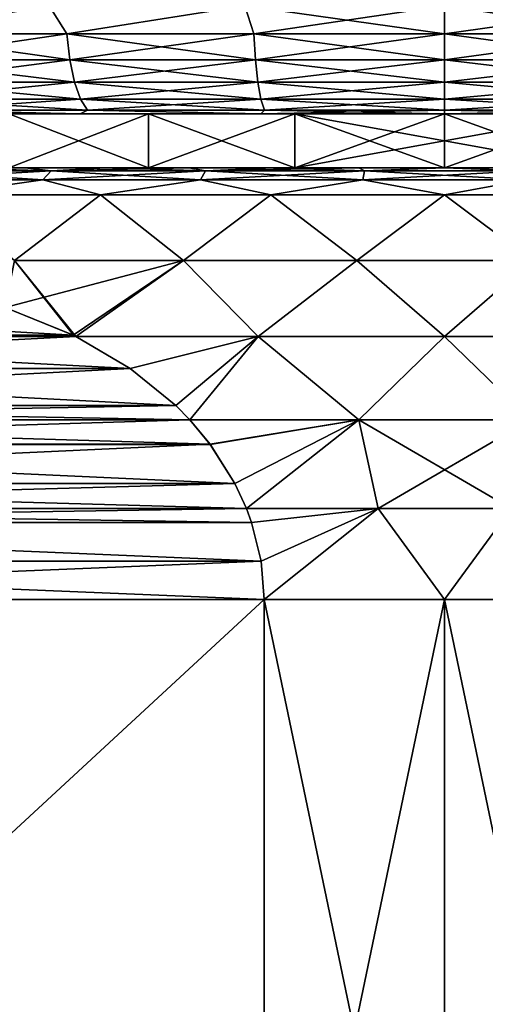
# Model space of a CAD drawing. Header units: metres. Extents: x -109 to 109, y -67 to 73.
# Tile 100 of 253: x -80.44 to -76.12, y 33.49 to 42.61. Entities that reach past the tile are written whole.
import ezdxf

# ---------------------------------------------------------------- set-up
doc = ezdxf.new("R2010")
doc.units = ezdxf.units.M
doc.layers.add('solid_508035_K244200000C76', color=7, linetype='CONTINUOUS')

msp = doc.modelspace()

# ---------------------------------------------------------------- linework, layer by layer
at = {"layer": 'solid_508035_K244200000C76'}
for points in [[(-81.900398, 42.739399, -18.994921), (-80.162521, 42.739399, -19.643114), (-81.665642, 42.480583, -19.062199)], [(-80.162521, 42.739399, 5.303703), (-81.900398, 42.739399, 4.65551), (-81.665642, 42.480583, 4.722788)], [(-80.162521, 42.739399, -19.643114), (-79.998161, 42.480583, -19.654819), (-81.665642, 42.480583, -19.062199)], [(-80.162521, 42.739399, 5.303703), (-81.665642, 42.480583, 4.722788), (-79.998161, 42.480583, 5.315409)], [(-80.162521, 42.739399, -19.643114), (-78.35009, 42.739399, -20.037384), (-79.998161, 42.480583, -19.654819)], [(-78.35009, 42.739399, 5.697973), (-80.162521, 42.739399, 5.303703), (-79.998161, 42.480583, 5.315409)], [(-78.35009, 42.739399, -20.037384), (-78.265526, 42.480583, -20.014866), (-79.998161, 42.480583, -19.654819)], [(-78.35009, 42.739399, 5.697973), (-79.998161, 42.480583, 5.315409), (-78.265526, 42.480583, 5.675455)], [(-78.35009, 42.739399, 5.697973), (-78.265526, 42.480583, 5.675455), (-76.5, 42.480583, 5.79622)], [(-78.35009, 42.739399, 5.697973), (-76.5, 42.480583, 5.79622), (-76.5, 42.739399, 5.830295)], [(-78.35009, 42.739399, -20.037384), (-76.5, 42.739399, -20.169706), (-78.265526, 42.480583, -20.014866)], [(-76.5, 42.739399, -20.169706), (-76.5, 42.480583, -20.135632), (-78.265526, 42.480583, -20.014866)], [(-74.734474, 42.480583, 5.675455), (-76.5, 42.739399, 5.830295), (-76.5, 42.480583, 5.79622)], [(-74.64991, 42.739399, -20.037384), (-76.5, 42.480583, -20.135632), (-76.5, 42.739399, -20.169706)], [(-74.64991, 42.739399, -20.037384), (-74.734474, 42.480583, -20.014866), (-76.5, 42.480583, -20.135632)], [(-74.64991, 42.739399, 5.697973), (-76.5, 42.739399, 5.830295), (-74.734474, 42.480583, 5.675455)], [(-81.665642, 42.480583, -19.062199), (-79.998161, 42.480583, -19.654819), (-81.625786, 42.239174, -18.970449)], [(-81.665642, 42.480583, 4.722788), (-81.625786, 42.239174, 4.631038), (-79.971176, 42.239174, 5.219087)], [(-79.998161, 42.480583, 5.315409), (-81.665642, 42.480583, 4.722788), (-79.971176, 42.239174, 5.219087)], [(-79.998161, 42.480583, -19.654819), (-79.971176, 42.239174, -19.558498), (-81.625786, 42.239174, -18.970449)], [(-79.998161, 42.480583, -19.654819), (-78.265526, 42.480583, -20.014866), (-79.971176, 42.239174, -19.558498)], [(-79.998161, 42.480583, 5.315409), (-79.971176, 42.239174, 5.219087), (-78.251907, 42.239174, 5.576355)], [(-78.265526, 42.480583, 5.675455), (-79.998161, 42.480583, 5.315409), (-78.251907, 42.239174, 5.576355)], [(-78.265526, 42.480583, -20.014866), (-78.251907, 42.239174, -19.915766), (-79.971176, 42.239174, -19.558498)], [(-78.265526, 42.480583, 5.675455), (-78.251907, 42.239174, 5.576355), (-76.5, 42.239174, 5.696189)], [(-78.265526, 42.480583, 5.675455), (-76.5, 42.239174, 5.696189), (-76.5, 42.480583, 5.79622)], [(-78.265526, 42.480583, -20.014866), (-76.5, 42.480583, -20.135632), (-78.251907, 42.239174, -19.915766)], [(-76.5, 42.480583, -20.135632), (-76.5, 42.239174, -20.035601), (-78.251907, 42.239174, -19.915766)], [(-74.748093, 42.239174, 5.576355), (-76.5, 42.480583, 5.79622), (-76.5, 42.239174, 5.696189)], [(-74.734474, 42.480583, -20.014866), (-76.5, 42.239174, -20.035601), (-76.5, 42.480583, -20.135632)], [(-74.734474, 42.480583, -20.014866), (-74.748093, 42.239174, -19.915766), (-76.5, 42.239174, -20.035601)], [(-74.734474, 42.480583, 5.675455), (-76.5, 42.480583, 5.79622), (-74.748093, 42.239174, 5.576355)], [(-81.625786, 42.239174, -18.970449), (-79.971176, 42.239174, -19.558498), (-81.562378, 42.031925, -18.824469)], [(-81.625786, 42.239174, 4.631038), (-81.562378, 42.031925, 4.485057), (-79.928238, 42.031925, 5.065831)], [(-79.971176, 42.239174, 5.219087), (-81.625786, 42.239174, 4.631038), (-79.928238, 42.031925, 5.065831)], [(-79.971176, 42.239174, -19.558498), (-79.928238, 42.031925, -19.405241), (-81.562378, 42.031925, -18.824469)], [(-79.971176, 42.239174, -19.558498), (-78.251907, 42.239174, -19.915766), (-79.928238, 42.031925, -19.405241)], [(-79.971176, 42.239174, 5.219087), (-79.928238, 42.031925, 5.065831), (-78.230232, 42.031925, 5.41868)], [(-78.251907, 42.239174, 5.576355), (-79.971176, 42.239174, 5.219087), (-78.230232, 42.031925, 5.41868)], [(-78.251907, 42.239174, -19.915766), (-78.230232, 42.031925, -19.758091), (-79.928238, 42.031925, -19.405241)], [(-78.251907, 42.239174, 5.576355), (-78.230232, 42.031925, 5.41868), (-76.5, 42.031925, 5.537031)], [(-78.251907, 42.239174, 5.576355), (-76.5, 42.031925, 5.537031), (-76.5, 42.239174, 5.696189)], [(-78.251907, 42.239174, -19.915766), (-76.5, 42.239174, -20.035601), (-78.230232, 42.031925, -19.758091)], [(-76.5, 42.239174, -20.035601), (-76.5, 42.031925, -19.876442), (-78.230232, 42.031925, -19.758091)], [(-74.769768, 42.031925, 5.41868), (-76.5, 42.239174, 5.696189), (-76.5, 42.031925, 5.537031)], [(-74.748093, 42.239174, -19.915766), (-76.5, 42.031925, -19.876442), (-76.5, 42.239174, -20.035601)], [(-74.748093, 42.239174, -19.915766), (-74.769768, 42.031925, -19.758091), (-76.5, 42.031925, -19.876442)], [(-74.748093, 42.239174, 5.576355), (-76.5, 42.239174, 5.696189), (-74.769768, 42.031925, 5.41868)], [(-81.562378, 42.031925, -18.824469), (-79.928238, 42.031925, -19.405241), (-81.479744, 41.872982, -18.634222)], [(-81.562378, 42.031925, 4.485057), (-81.479744, 41.872982, 4.294812), (-79.872276, 41.872982, 4.866106)], [(-79.928238, 42.031925, 5.065831), (-81.562378, 42.031925, 4.485057), (-79.872276, 41.872982, 4.866106)], [(-79.928238, 42.031925, -19.405241), (-79.872276, 41.872982, -19.205517), (-81.479744, 41.872982, -18.634222)], [(-79.928238, 42.031925, -19.405241), (-78.230232, 42.031925, -19.758091), (-79.872276, 41.872982, -19.205517)], [(-79.928238, 42.031925, 5.065831), (-79.872276, 41.872982, 4.866106), (-78.201988, 41.872982, 5.213195)], [(-78.230232, 42.031925, 5.41868), (-79.928238, 42.031925, 5.065831), (-78.201988, 41.872982, 5.213195)], [(-78.230232, 42.031925, -19.758091), (-78.201988, 41.872982, -19.552607), (-79.872276, 41.872982, -19.205517)], [(-78.230232, 42.031925, 5.41868), (-78.201988, 41.872982, 5.213195), (-76.5, 41.872982, 5.329614)], [(-78.230232, 42.031925, 5.41868), (-76.5, 41.872982, 5.329614), (-76.5, 42.031925, 5.537031)], [(-78.230232, 42.031925, -19.758091), (-76.5, 42.031925, -19.876442), (-78.201988, 41.872982, -19.552607)], [(-76.5, 42.031925, -19.876442), (-76.5, 41.872982, -19.669025), (-78.201988, 41.872982, -19.552607)], [(-74.798012, 41.872982, 5.213195), (-76.5, 42.031925, 5.537031), (-76.5, 41.872982, 5.329614)], [(-74.769768, 42.031925, -19.758091), (-76.5, 41.872982, -19.669025), (-76.5, 42.031925, -19.876442)], [(-74.769768, 42.031925, -19.758091), (-74.798012, 41.872982, -19.552607), (-76.5, 41.872982, -19.669025)], [(-74.769768, 42.031925, 5.41868), (-76.5, 42.031925, 5.537031), (-74.798012, 41.872982, 5.213195)], [(-81.479744, 41.872982, -18.634222), (-79.872276, 41.872982, -19.205517), (-81.383522, 41.773205, -18.412704)], [(-81.479744, 41.872982, 4.294812), (-81.383522, 41.773205, 4.073294), (-79.807114, 41.773205, 4.633549)], [(-79.872276, 41.872982, 4.866106), (-81.479744, 41.872982, 4.294812), (-79.807114, 41.773205, 4.633549)], [(-79.872276, 41.872982, -19.205517), (-79.807114, 41.773205, -18.97296), (-81.383522, 41.773205, -18.412704)], [(-79.872276, 41.872982, -19.205517), (-78.201988, 41.872982, -19.552607), (-79.807114, 41.773205, -18.97296)], [(-79.872276, 41.872982, 4.866106), (-79.807114, 41.773205, 4.633549), (-78.169106, 41.773205, 4.973932)], [(-78.201988, 41.872982, 5.213195), (-79.872276, 41.872982, 4.866106), (-78.169106, 41.773205, 4.973932)], [(-78.201988, 41.872982, -19.552607), (-78.169106, 41.773205, -19.313343), (-79.807114, 41.773205, -18.97296)], [(-78.201988, 41.872982, -19.552607), (-76.5, 41.872982, -19.669025), (-78.169106, 41.773205, -19.313343)], [(-78.201988, 41.872982, 5.213195), (-78.169106, 41.773205, 4.973932), (-76.5, 41.773205, 5.088102)], [(-78.201988, 41.872982, 5.213195), (-76.5, 41.773205, 5.088102), (-76.5, 41.872982, 5.329614)], [(-76.5, 41.872982, -19.669025), (-76.5, 41.773205, -19.427513), (-78.169106, 41.773205, -19.313343)], [(-74.798012, 41.872982, -19.552607), (-76.5, 41.773205, -19.427513), (-76.5, 41.872982, -19.669025)], [(-74.798012, 41.872982, -19.552607), (-74.830894, 41.773205, -19.313343), (-76.5, 41.773205, -19.427513)], [(-74.830894, 41.773205, 4.973932), (-76.5, 41.872982, 5.329614), (-76.5, 41.773205, 5.088102)], [(-74.798012, 41.872982, 5.213195), (-76.5, 41.872982, 5.329614), (-74.830894, 41.773205, 4.973932)], [(-81.383522, 41.773205, -18.412704), (-79.875793, 41.739399, -18.685087), (-81.480469, 41.739399, -18.087349)], [(-81.383522, 41.773205, 4.073294), (-81.480469, 41.739399, 3.747937), (-79.875793, 41.739399, 4.345677)], [(-81.383522, 41.773205, -18.412704), (-79.807114, 41.773205, -18.97296), (-79.875793, 41.739399, -18.685087)], [(-79.807114, 41.773205, 4.633549), (-81.383522, 41.773205, 4.073294), (-79.875793, 41.739399, 4.345677)], [(-79.807114, 41.773205, -18.97296), (-78.201553, 41.739399, -19.04845), (-79.875793, 41.739399, -18.685087)], [(-79.807114, 41.773205, 4.633549), (-79.875793, 41.739399, 4.345677), (-78.201553, 41.739399, 4.70904)], [(-79.807114, 41.773205, -18.97296), (-78.169106, 41.773205, -19.313343), (-78.201553, 41.739399, -19.04845)], [(-78.169106, 41.773205, 4.973932), (-79.807114, 41.773205, 4.633549), (-78.201553, 41.739399, 4.70904)], [(-78.169106, 41.773205, 4.973932), (-78.201553, 41.739399, 4.70904), (-76.5, 41.739399, 4.830295)], [(-76.5, 41.773205, -19.427513), (-76.5, 41.739399, -19.169706), (-78.201553, 41.739399, -19.04845)], [(-78.169106, 41.773205, -19.313343), (-76.5, 41.773205, -19.427513), (-78.201553, 41.739399, -19.04845)], [(-76.5, 41.773205, 5.088102), (-78.169106, 41.773205, 4.973932), (-76.5, 41.739399, 4.830295)], [(-76.5, 41.773205, 5.088102), (-76.5, 41.739399, 4.830295), (-74.798447, 41.739399, 4.70904)], [(-74.830894, 41.773205, 4.973932), (-76.5, 41.773205, 5.088102), (-74.798447, 41.739399, 4.70904)], [(-74.830894, 41.773205, -19.313343), (-74.798447, 41.739399, -19.04845), (-76.5, 41.739399, -19.169706)], [(-74.830894, 41.773205, -19.313343), (-76.5, 41.739399, -19.169706), (-76.5, 41.773205, -19.427513)], [(-80.535126, 41.739399, -15.548709), (-81.480469, 41.739399, -18.087349), (-79.875793, 41.739399, -18.685087)], [(-80.535126, 41.739399, 1.209298), (-79.875793, 41.739399, 4.345677), (-81.480469, 41.739399, 3.747937)], [(-79.241211, 41.739399, -16.056536), (-80.535126, 41.739399, -15.548709), (-79.875793, 41.739399, -18.685087)], [(-80.535126, 41.739399, 1.209298), (-79.241211, 41.739399, 1.717125), (-79.875793, 41.739399, 4.345677)], [(-79.241211, 41.239399, 1.717125), (-79.241211, 41.739399, 1.717125), (-80.535126, 41.739399, 1.209298)], [(-79.241211, 41.239399, 1.717125), (-80.535126, 41.739399, 1.209298), (-80.535126, 41.239399, 1.209298)], [(-80.535126, 41.239399, -15.548709), (-80.535126, 41.739399, -15.548709), (-79.241211, 41.739399, -16.056536)], [(-80.535126, 41.239399, -15.548709), (-79.241211, 41.739399, -16.056536), (-79.241211, 41.239399, -16.056536)], [(-79.241211, 41.739399, -16.056536), (-79.875793, 41.739399, -18.685087), (-78.201553, 41.739399, -19.04845)], [(-79.241211, 41.739399, 1.717125), (-78.201553, 41.739399, 4.70904), (-79.875793, 41.739399, 4.345677)], [(-77.886093, 41.739399, -16.365829), (-79.241211, 41.739399, -16.056536), (-78.201553, 41.739399, -19.04845)], [(-79.241211, 41.739399, 1.717125), (-77.886093, 41.739399, 2.026418), (-78.201553, 41.739399, 4.70904)], [(-77.886093, 41.239399, 2.026418), (-77.886093, 41.739399, 2.026418), (-79.241211, 41.739399, 1.717125)], [(-77.886093, 41.239399, 2.026418), (-79.241211, 41.739399, 1.717125), (-79.241211, 41.239399, 1.717125)], [(-79.241211, 41.239399, -16.056536), (-79.241211, 41.739399, -16.056536), (-77.886093, 41.739399, -16.365829)], [(-79.241211, 41.239399, -16.056536), (-77.886093, 41.739399, -16.365829), (-77.886093, 41.239399, -16.365829)], [(-76.5, 41.739399, 2.130295), (-76.5, 41.739399, 4.830295), (-78.201553, 41.739399, 4.70904)], [(-77.886093, 41.739399, -16.365829), (-78.201553, 41.739399, -19.04845), (-76.5, 41.739399, -19.169706)], [(-77.886093, 41.739399, 2.026418), (-76.5, 41.739399, 2.130295), (-78.201553, 41.739399, 4.70904)], [(-76.5, 41.739399, -16.469706), (-77.886093, 41.739399, -16.365829), (-76.5, 41.739399, -19.169706)], [(-76.5, 41.489399, 2.130295), (-76.5, 41.739399, 2.130295), (-77.886093, 41.739399, 2.026418)], [(-77.886093, 41.239399, 2.026418), (-76.5, 41.239399, 2.130295), (-77.886093, 41.739399, 2.026418)], [(-76.5, 41.489399, 2.130295), (-77.886093, 41.739399, 2.026418), (-76.5, 41.239399, 2.130295)], [(-77.886093, 41.239399, -16.365829), (-77.886093, 41.739399, -16.365829), (-76.5, 41.739399, -16.469706)], [(-76.5, 41.489399, -16.469706), (-77.886093, 41.239399, -16.365829), (-76.5, 41.739399, -16.469706)], [(-75.113907, 41.739399, 2.026418), (-74.798447, 41.739399, 4.70904), (-76.5, 41.739399, 4.830295)], [(-75.113907, 41.739399, 2.026418), (-76.5, 41.739399, 4.830295), (-76.5, 41.739399, 2.130295)], [(-76.5, 41.739399, -16.469706), (-76.5, 41.739399, -19.169706), (-74.798447, 41.739399, -19.04845)], [(-75.113907, 41.739399, -16.365829), (-76.5, 41.739399, -16.469706), (-74.798447, 41.739399, -19.04845)], [(-75.113907, 41.239399, 2.026418), (-75.113907, 41.739399, 2.026418), (-76.5, 41.739399, 2.130295)], [(-76.5, 41.489399, 2.130295), (-75.113907, 41.239399, 2.026418), (-76.5, 41.739399, 2.130295)], [(-76.5, 41.489399, -16.469706), (-76.5, 41.739399, -16.469706), (-75.113907, 41.739399, -16.365829)], [(-76.5, 41.239399, -16.469706), (-75.113907, 41.739399, -16.365829), (-75.113907, 41.239399, -16.365829)], [(-76.5, 41.489399, -16.469706), (-75.113907, 41.739399, -16.365829), (-76.5, 41.239399, -16.469706)], [(-76.5, 41.489399, -16.469706), (-76.5, 41.239399, -16.469706), (-77.886093, 41.239399, -16.365829)], [(-76.5, 41.489399, 2.130295), (-76.5, 41.239399, 2.130295), (-75.113907, 41.239399, 2.026418)], [(-79.241211, 41.239399, 1.717125), (-82.496437, 41.239399, 1.626587), (-81.822403, 41.239399, 2.050055)], [(-79.241211, 41.239399, 1.717125), (-80.535126, 41.239399, 1.209298), (-82.496437, 41.239399, 1.626587)], [(-77.886093, 41.239399, -16.365829), (-81.822395, 41.239399, -16.389469), (-82.496429, 41.239399, -15.966002)], [(-79.241211, 41.239399, -16.056536), (-77.886093, 41.239399, -16.365829), (-82.496429, 41.239399, -15.966002)], [(-80.535126, 41.239399, -15.548709), (-79.241211, 41.239399, -16.056536), (-82.496429, 41.239399, -15.966002)], [(-76.5, 41.239399, 2.130295), (-81.822403, 41.239399, 2.050055), (-81.118553, 41.239399, 2.422006)], [(-77.886093, 41.239399, 2.026418), (-81.822403, 41.239399, 2.050055), (-76.5, 41.239399, 2.130295)], [(-77.886093, 41.239399, 2.026418), (-79.241211, 41.239399, 1.717125), (-81.822403, 41.239399, 2.050055)], [(-71.881447, 41.239399, -16.761417), (-81.118546, 41.239399, -16.761419), (-81.822395, 41.239399, -16.389469)], [(-76.5, 41.239399, -16.469706), (-71.881447, 41.239399, -16.761417), (-81.822395, 41.239399, -16.389469)], [(-77.886093, 41.239399, -16.365829), (-76.5, 41.239399, -16.469706), (-81.822395, 41.239399, -16.389469)], [(-80.144867, 41.210579, 3.085962), (-81.118553, 41.239399, 2.422006), (-81.507393, 41.210579, 2.494131)], [(-81.507393, 41.210579, -16.833542), (-81.118546, 41.239399, -16.761419), (-80.388924, 41.239399, -17.079716)], [(-81.507393, 41.210579, -16.833542), (-80.388924, 41.239399, -17.079716), (-80.144867, 41.210579, -17.425373)], [(-81.118553, 41.239399, 2.422006), (-71.881454, 41.239399, 2.422009), (-71.177605, 41.239399, 2.050059)], [(-76.5, 41.239399, 2.130295), (-81.118553, 41.239399, 2.422006), (-71.177605, 41.239399, 2.050059)], [(-81.118553, 41.239399, 2.422006), (-80.388931, 41.239399, 2.740301), (-71.881454, 41.239399, 2.422009)], [(-80.144867, 41.210579, 3.085962), (-80.388931, 41.239399, 2.740301), (-81.118553, 41.239399, 2.422006)], [(-72.611069, 41.239399, -17.079712), (-80.388924, 41.239399, -17.079716), (-81.118546, 41.239399, -16.761419)], [(-71.881447, 41.239399, -16.761417), (-72.611069, 41.239399, -17.079712), (-81.118546, 41.239399, -16.761419)], [(-80.388931, 41.239399, 2.740301), (-72.611076, 41.239399, 2.740304), (-71.881454, 41.239399, 2.422009)], [(-80.388931, 41.239399, 2.740301), (-79.637604, 41.239399, 3.003172), (-72.611076, 41.239399, 2.740304)], [(-80.144867, 41.210579, 3.085962), (-79.637604, 41.239399, 3.003172), (-80.388931, 41.239399, 2.740301)], [(-73.362396, 41.239399, -17.342583), (-79.637596, 41.239399, -17.342587), (-80.388924, 41.239399, -17.079716)], [(-80.144867, 41.210579, -17.425373), (-80.388924, 41.239399, -17.079716), (-79.637596, 41.239399, -17.342587)], [(-72.611069, 41.239399, -17.079712), (-73.362396, 41.239399, -17.342583), (-80.388924, 41.239399, -17.079716)], [(-78.714439, 41.210579, 3.486749), (-79.637604, 41.239399, 3.003172), (-80.144867, 41.210579, 3.085962)], [(-80.144867, 41.210579, -17.425373), (-79.637596, 41.239399, -17.342587), (-78.868645, 41.239399, -17.548603)], [(-80.144867, 41.210579, -17.425373), (-78.868645, 41.239399, -17.548603), (-78.714439, 41.210579, -17.82616)], [(-79.637604, 41.239399, 3.003172), (-73.362404, 41.239399, 3.003175), (-72.611076, 41.239399, 2.740304)], [(-79.637604, 41.239399, 3.003172), (-78.868652, 41.239399, 3.20919), (-73.362404, 41.239399, 3.003175)], [(-78.714439, 41.210579, 3.486749), (-78.868652, 41.239399, 3.20919), (-79.637604, 41.239399, 3.003172)], [(-74.131348, 41.239399, -17.548601), (-78.868645, 41.239399, -17.548603), (-79.637596, 41.239399, -17.342587)], [(-73.362396, 41.239399, -17.342583), (-74.131348, 41.239399, -17.548601), (-79.637596, 41.239399, -17.342587)], [(-78.868652, 41.239399, 3.20919), (-74.131355, 41.239399, 3.209192), (-73.362404, 41.239399, 3.003175)], [(-78.868652, 41.239399, 3.20919), (-78.086479, 41.239399, 3.357169), (-74.131355, 41.239399, 3.209192)], [(-78.714439, 41.210579, 3.486749), (-78.086479, 41.239399, 3.357169), (-78.868652, 41.239399, 3.20919)], [(-74.913521, 41.239399, -17.696581), (-78.086472, 41.239399, -17.696581), (-78.868645, 41.239399, -17.548603)], [(-78.714439, 41.210579, -17.82616), (-78.868645, 41.239399, -17.548603), (-78.086472, 41.239399, -17.696581)], [(-74.131348, 41.239399, -17.548601), (-74.913521, 41.239399, -17.696581), (-78.868645, 41.239399, -17.548603)], [(-77.24276, 41.210579, 3.689026), (-78.086479, 41.239399, 3.357169), (-78.714439, 41.210579, 3.486749)], [(-78.714439, 41.210579, -17.82616), (-78.086472, 41.239399, -17.696581), (-77.295502, 41.239399, -17.785692)], [(-78.714439, 41.210579, -17.82616), (-77.295502, 41.239399, -17.785692), (-77.24276, 41.210579, -18.028437)], [(-78.086479, 41.239399, 3.357169), (-74.913528, 41.239399, 3.357171), (-74.131355, 41.239399, 3.209192)], [(-78.086479, 41.239399, 3.357169), (-77.295509, 41.239399, 3.446281), (-74.913528, 41.239399, 3.357171)], [(-77.24276, 41.210579, 3.689026), (-77.295509, 41.239399, 3.446281), (-78.086479, 41.239399, 3.357169)], [(-75.704491, 41.239399, -17.785692), (-77.295502, 41.239399, -17.785692), (-78.086472, 41.239399, -17.696581)], [(-74.913521, 41.239399, -17.696581), (-75.704491, 41.239399, -17.785692), (-78.086472, 41.239399, -17.696581)], [(-77.295509, 41.239399, 3.446281), (-75.704498, 41.239399, 3.446281), (-74.913528, 41.239399, 3.357171)], [(-77.295509, 41.239399, 3.446281), (-76.5, 41.239399, 3.476043), (-75.704498, 41.239399, 3.446281)], [(-77.24276, 41.210579, 3.689026), (-76.5, 41.239399, 3.476043), (-77.295509, 41.239399, 3.446281)], [(-75.704491, 41.239399, -17.785692), (-76.5, 41.239399, -17.815454), (-77.295502, 41.239399, -17.785692)], [(-77.24276, 41.210579, -18.028437), (-77.295502, 41.239399, -17.785692), (-76.5, 41.239399, -17.815454)], [(-75.75724, 41.210579, 3.689026), (-76.5, 41.239399, 3.476043), (-77.24276, 41.210579, 3.689026)], [(-77.24276, 41.210579, -18.028437), (-76.5, 41.239399, -17.815454), (-75.75724, 41.210579, -18.028437)], [(-75.113907, 41.239399, 2.026418), (-76.5, 41.239399, 2.130295), (-71.177605, 41.239399, 2.050059)], [(-75.75724, 41.210579, 3.689026), (-75.704498, 41.239399, 3.446281), (-76.5, 41.239399, 3.476043)], [(-75.75724, 41.210579, -18.028437), (-76.5, 41.239399, -17.815454), (-75.704491, 41.239399, -17.785692)], [(-76.5, 41.239399, -16.469706), (-71.177597, 41.239399, -16.389465), (-71.881447, 41.239399, -16.761417)], [(-76.5, 41.239399, -16.469706), (-75.113907, 41.239399, -16.365829), (-71.177597, 41.239399, -16.389465)], [(-80.144867, 41.210579, -17.425373), (-80.22023, 41.125553, -17.637421), (-81.610931, 41.125553, -17.033352)], [(-81.507393, 41.210579, -16.833542), (-80.144867, 41.210579, -17.425373), (-81.610931, 41.125553, -17.033352)], [(-81.507393, 41.210579, 2.494131), (-81.610931, 41.125553, 2.693942), (-80.22023, 41.125553, 3.298009)], [(-81.610931, 41.125553, -17.033352), (-80.22023, 41.125553, -17.637421), (-81.197174, 40.989399, -17.455088)], [(-80.22023, 41.125553, 3.298009), (-81.610931, 41.125553, 2.693942), (-81.197174, 40.989399, 3.115677)], [(-80.144867, 41.210579, 3.085962), (-81.507393, 41.210579, 2.494131), (-80.22023, 41.125553, 3.298009)], [(-80.22023, 41.125553, -17.637421), (-79.6856, 40.989399, -18.018875), (-81.197174, 40.989399, -17.455088)], [(-80.22023, 41.125553, 3.298009), (-81.197174, 40.989399, 3.115677), (-79.6856, 40.989399, 3.679464)], [(-78.714439, 41.210579, -17.82616), (-78.760223, 41.125553, -18.046494), (-80.22023, 41.125553, -17.637421)], [(-80.144867, 41.210579, -17.425373), (-78.714439, 41.210579, -17.82616), (-80.22023, 41.125553, -17.637421)], [(-80.144867, 41.210579, 3.085962), (-80.22023, 41.125553, 3.298009), (-78.760223, 41.125553, 3.707083)], [(-80.22023, 41.125553, -17.637421), (-78.760223, 41.125553, -18.046494), (-79.6856, 40.989399, -18.018875)], [(-78.760223, 41.125553, 3.707083), (-80.22023, 41.125553, 3.298009), (-79.6856, 40.989399, 3.679464)], [(-78.714439, 41.210579, 3.486749), (-80.144867, 41.210579, 3.085962), (-78.760223, 41.125553, 3.707083)], [(-78.760223, 41.125553, -18.046494), (-78.109177, 40.989399, -18.361803), (-79.6856, 40.989399, -18.018875)], [(-78.760223, 41.125553, 3.707083), (-79.6856, 40.989399, 3.679464), (-78.109177, 40.989399, 4.022393)], [(-77.24276, 41.210579, -18.028437), (-77.258118, 41.125553, -18.252954), (-78.760223, 41.125553, -18.046494)], [(-78.714439, 41.210579, -17.82616), (-77.24276, 41.210579, -18.028437), (-78.760223, 41.125553, -18.046494)], [(-78.714439, 41.210579, 3.486749), (-78.760223, 41.125553, 3.707083), (-77.258118, 41.125553, 3.913543)], [(-78.760223, 41.125553, -18.046494), (-77.258118, 41.125553, -18.252954), (-78.109177, 40.989399, -18.361803)], [(-77.258118, 41.125553, 3.913543), (-78.760223, 41.125553, 3.707083), (-78.109177, 40.989399, 4.022393)], [(-77.24276, 41.210579, 3.689026), (-78.714439, 41.210579, 3.486749), (-77.258118, 41.125553, 3.913543)], [(-77.258118, 41.125553, -18.252954), (-76.5, 40.989399, -18.476894), (-78.109177, 40.989399, -18.361803)], [(-77.258118, 41.125553, 3.913543), (-78.109177, 40.989399, 4.022393), (-76.5, 40.989399, 4.137484)], [(-75.75724, 41.210579, -18.028437), (-75.741882, 41.125553, -18.252954), (-77.258118, 41.125553, -18.252954)], [(-77.24276, 41.210579, -18.028437), (-75.75724, 41.210579, -18.028437), (-77.258118, 41.125553, -18.252954)], [(-77.24276, 41.210579, 3.689026), (-77.258118, 41.125553, 3.913543), (-75.741882, 41.125553, 3.913543)], [(-77.258118, 41.125553, -18.252954), (-75.741882, 41.125553, -18.252954), (-76.5, 40.989399, -18.476894)], [(-75.741882, 41.125553, 3.913543), (-77.258118, 41.125553, 3.913543), (-76.5, 40.989399, 4.137484)], [(-75.75724, 41.210579, 3.689026), (-77.24276, 41.210579, 3.689026), (-75.741882, 41.125553, 3.913543)], [(-75.741882, 41.125553, -18.252954), (-74.890823, 40.989399, -18.361803), (-76.5, 40.989399, -18.476894)], [(-75.741882, 41.125553, 3.913543), (-76.5, 40.989399, 4.137484), (-74.890823, 40.989399, 4.022393)], [(-81.197174, 40.989399, -17.455088), (-79.6856, 40.989399, -18.018875), (-80.482101, 40.379314, -18.374258)], [(-79.6856, 40.989399, 3.679464), (-81.197174, 40.989399, 3.115677), (-80.482101, 40.379314, 4.034847)], [(-79.6856, 40.989399, -18.018875), (-78.919327, 40.379314, -18.812128), (-80.482101, 40.379314, -18.374258)], [(-79.6856, 40.989399, 3.679464), (-80.482101, 40.379314, 4.034847), (-78.919327, 40.379314, 4.472716)], [(-79.6856, 40.989399, -18.018875), (-78.109177, 40.989399, -18.361803), (-78.919327, 40.379314, -18.812128)], [(-78.109177, 40.989399, 4.022393), (-79.6856, 40.989399, 3.679464), (-78.919327, 40.379314, 4.472716)], [(-78.109177, 40.989399, -18.361803), (-77.311478, 40.379314, -19.033121), (-78.919327, 40.379314, -18.812128)], [(-78.109177, 40.989399, 4.022393), (-78.919327, 40.379314, 4.472716), (-77.311478, 40.379314, 4.693709)], [(-78.109177, 40.989399, -18.361803), (-76.5, 40.989399, -18.476894), (-77.311478, 40.379314, -19.033121)], [(-76.5, 40.989399, 4.137484), (-78.109177, 40.989399, 4.022393), (-77.311478, 40.379314, 4.693709)], [(-76.5, 40.989399, -18.476894), (-75.688522, 40.379314, -19.033121), (-77.311478, 40.379314, -19.033121)], [(-76.5, 40.989399, 4.137484), (-77.311478, 40.379314, 4.693709), (-75.688522, 40.379314, 4.693709)], [(-76.5, 40.989399, -18.476894), (-74.890823, 40.989399, -18.361803), (-75.688522, 40.379314, -19.033121)], [(-74.890823, 40.989399, 4.022393), (-76.5, 40.989399, 4.137484), (-75.688522, 40.379314, 4.693709)], [(-78.919327, 40.379314, -18.812128), (-79.938858, 39.688652, -19.040686), (-80.570396, 39.944435, -18.676069)], [(-80.482101, 40.379314, -18.374258), (-78.919327, 40.379314, -18.812128), (-80.570396, 39.944435, -18.676069)], [(-80.569252, 39.944061, 4.337316), (-79.937874, 39.688168, 4.701844), (-80.482101, 40.379314, 4.034847)], [(-79.915993, 39.677319, 4.714475), (-78.919327, 40.379314, 4.472716), (-80.482101, 40.379314, 4.034847)], [(-79.937874, 39.688168, 4.701844), (-79.915993, 39.677319, 4.714475), (-80.482101, 40.379314, 4.034847)], [(-78.919327, 40.379314, -18.812128), (-79.916054, 39.677349, -19.053852), (-79.938858, 39.688652, -19.040686)], [(-78.919327, 40.379314, -18.812128), (-78.226227, 39.676693, -19.414354), (-79.916054, 39.677349, -19.053852)], [(-79.915993, 39.677319, 4.714475), (-78.226067, 39.676693, 5.074966), (-78.919327, 40.379314, 4.472716)], [(-78.919327, 40.379314, -18.812128), (-77.311478, 40.379314, -19.033121), (-78.226227, 39.676693, -19.414354)], [(-78.226067, 39.676693, 5.074966), (-77.311478, 40.379314, 4.693709), (-78.919327, 40.379314, 4.472716)], [(-77.311478, 40.379314, -19.033121), (-76.500076, 39.676693, -19.535437), (-78.226227, 39.676693, -19.414354)], [(-78.226067, 39.676693, 5.074966), (-76.499924, 39.676693, 5.196026), (-77.311478, 40.379314, 4.693709)], [(-77.311478, 40.379314, -19.033121), (-75.688522, 40.379314, -19.033121), (-76.500076, 39.676693, -19.535437)], [(-76.499924, 39.676693, 5.196026), (-75.688522, 40.379314, 4.693709), (-77.311478, 40.379314, 4.693709)], [(-75.688522, 40.379314, -19.033121), (-74.773933, 39.676693, -19.414377), (-76.500076, 39.676693, -19.535437)], [(-76.499924, 39.676693, 5.196026), (-74.773773, 39.676693, 5.074944), (-75.688522, 40.379314, 4.693709)], [(-85.062469, 39.688004, 1.743159), (-79.937874, 39.688168, 4.701844), (-84.431122, 39.943939, 2.107665)], [(-79.938858, 39.688652, -19.040686), (-85.060265, 39.689083, -16.083841), (-80.570396, 39.944435, -18.676069)], [(-84.431122, 39.943939, 2.107665), (-79.937874, 39.688168, 4.701844), (-80.569252, 39.944061, 4.337316)], [(-85.589607, 39.379002, 1.438815), (-79.915993, 39.677319, 4.714475), (-85.084007, 39.677319, 1.730721)], [(-79.410957, 39.379395, 5.006057), (-79.915993, 39.677319, 4.714475), (-85.589607, 39.379002, 1.438815)], [(-79.411629, 39.379856, -19.345085), (-85.587509, 39.380455, -15.779437), (-85.0839, 39.677368, -16.070194)], [(-85.084007, 39.677319, 1.730721), (-79.915993, 39.677319, 4.714475), (-79.937874, 39.688168, 4.701844)], [(-85.084007, 39.677319, 1.730721), (-79.937874, 39.688168, 4.701844), (-85.062469, 39.688004, 1.743159)], [(-79.916054, 39.677349, -19.053852), (-85.0839, 39.677368, -16.070194), (-85.060265, 39.689083, -16.083841)], [(-79.411629, 39.379856, -19.345085), (-85.0839, 39.677368, -16.070194), (-79.916054, 39.677349, -19.053852)], [(-79.916054, 39.677349, -19.053852), (-85.060265, 39.689083, -16.083841), (-79.938858, 39.688652, -19.040686)], [(-79.411629, 39.379856, -19.345085), (-79.916054, 39.677349, -19.053852), (-78.226227, 39.676693, -19.414354)], [(-79.410957, 39.379395, 5.006057), (-78.226067, 39.676693, 5.074966), (-79.915993, 39.677319, 4.714475)], [(-79.411629, 39.379856, -19.345085), (-78.226227, 39.676693, -19.414354), (-78.990425, 39.036667, -19.588264)], [(-79.410957, 39.379395, 5.006057), (-78.990044, 39.036301, 5.249075), (-78.226067, 39.676693, 5.074966)], [(-78.990425, 39.036667, -19.588264), (-78.226227, 39.676693, -19.414354), (-78.859924, 38.903893, -19.663609)], [(-78.990044, 39.036301, 5.249075), (-78.859932, 38.903896, 5.324194), (-78.226067, 39.676693, 5.074966)], [(-77.29509, 38.90398, 5.520193), (-78.226067, 39.676693, 5.074966), (-78.859932, 38.903896, 5.324194)], [(-78.859924, 38.903893, -19.663609), (-78.226227, 39.676693, -19.414354), (-77.295113, 38.90398, -19.859602)], [(-77.295113, 38.90398, -19.859602), (-78.226227, 39.676693, -19.414354), (-76.500076, 39.676693, -19.535437)], [(-77.29509, 38.90398, 5.520193), (-76.499924, 39.676693, 5.196026), (-78.226067, 39.676693, 5.074966)], [(-77.295113, 38.90398, -19.859602), (-76.500076, 39.676693, -19.535437), (-75.70491, 38.90398, -19.859604)], [(-75.704887, 38.90398, 5.520191), (-76.499924, 39.676693, 5.196026), (-77.29509, 38.90398, 5.520193)], [(-75.70491, 38.90398, -19.859604), (-76.500076, 39.676693, -19.535437), (-74.773933, 39.676693, -19.414377)], [(-75.704887, 38.90398, 5.520191), (-74.773773, 39.676693, 5.074944), (-76.499924, 39.676693, 5.196026)], [(-78.990044, 39.036301, 5.249075), (-85.589607, 39.379002, 1.438815), (-86.01049, 39.035789, 1.195818)], [(-79.411629, 39.379856, -19.345085), (-86.009064, 39.037159, -15.536049), (-85.587509, 39.380455, -15.779437)], [(-79.411629, 39.379856, -19.345085), (-78.990425, 39.036667, -19.588264), (-86.009064, 39.037159, -15.536049)], [(-79.410957, 39.379395, 5.006057), (-85.589607, 39.379002, 1.438815), (-78.990044, 39.036301, 5.249075)], [(-78.990044, 39.036301, 5.249075), (-86.01049, 39.035789, 1.195818), (-86.140114, 38.903858, 1.120981)], [(-78.990044, 39.036301, 5.249075), (-86.140114, 38.903858, 1.120981), (-78.859932, 38.903896, 5.324194)], [(-78.859924, 38.903893, -19.663609), (-86.140083, 38.903877, -15.460406), (-86.009064, 39.037159, -15.536049)], [(-78.990425, 39.036667, -19.588264), (-78.859924, 38.903893, -19.663609), (-86.009064, 39.037159, -15.536049)], [(-78.859932, 38.903896, 5.324194), (-86.140114, 38.903858, 1.120981), (-86.329498, 38.677216, 1.011636)], [(-78.859932, 38.903896, 5.324194), (-86.329498, 38.677216, 1.011636), (-78.67083, 38.677662, 5.433371)], [(-78.671051, 38.677959, -19.772654), (-86.328659, 38.678345, -15.351534), (-86.140083, 38.903877, -15.460406)], [(-78.671051, 38.677959, -19.772654), (-86.140083, 38.903877, -15.460406), (-78.859924, 38.903893, -19.663609)], [(-77.29509, 38.90398, 5.520193), (-78.859932, 38.903896, 5.324194), (-78.67083, 38.677662, 5.433371)], [(-78.671051, 38.677959, -19.772654), (-78.859924, 38.903893, -19.663609), (-77.295113, 38.90398, -19.859602)], [(-78.671051, 38.677959, -19.772654), (-77.295113, 38.90398, -19.859602), (-78.441254, 38.315937, -19.905329)], [(-77.29509, 38.90398, 5.520193), (-78.67083, 38.677662, 5.433371), (-78.441124, 38.315689, 5.565993)], [(-77.295113, 38.90398, -19.859602), (-78.333832, 38.08276, -19.96735), (-78.441254, 38.315937, -19.905329)], [(-77.29509, 38.90398, 5.520193), (-78.441124, 38.315689, 5.565993), (-78.333832, 38.082756, 5.627939)], [(-77.295113, 38.90398, -19.859602), (-77.11599, 38.083401, -20.083273), (-78.333832, 38.08276, -19.96735)], [(-77.29509, 38.90398, 5.520193), (-78.333832, 38.082756, 5.627939), (-77.115997, 38.083401, 5.743862)], [(-77.295113, 38.90398, -19.859602), (-75.70491, 38.90398, -19.859604), (-77.11599, 38.083401, -20.083273)], [(-77.29509, 38.90398, 5.520193), (-77.115997, 38.083401, 5.743862), (-75.88401, 38.083401, 5.743863)], [(-75.704887, 38.90398, 5.520191), (-77.29509, 38.90398, 5.520193), (-75.88401, 38.083401, 5.743863)], [(-75.70491, 38.90398, -19.859604), (-75.884003, 38.083401, -20.083273), (-77.11599, 38.083401, -20.083273)], [(-78.441124, 38.315689, 5.565993), (-86.329498, 38.677216, 1.011636), (-86.559036, 38.315376, 0.879112)], [(-78.671051, 38.677959, -19.772654), (-86.558617, 38.316189, -15.218767), (-86.328659, 38.678345, -15.351534)], [(-78.671051, 38.677959, -19.772654), (-78.441254, 38.315937, -19.905329), (-86.558617, 38.316189, -15.218767)], [(-78.67083, 38.677662, 5.433371), (-86.329498, 38.677216, 1.011636), (-78.441124, 38.315689, 5.565993)], [(-78.441124, 38.315689, 5.565993), (-86.559036, 38.315376, 0.879112), (-86.666199, 38.082687, 0.817244)], [(-78.441124, 38.315689, 5.565993), (-86.666199, 38.082687, 0.817244), (-78.333832, 38.082756, 5.627939)], [(-78.333832, 38.08276, -19.96735), (-86.666145, 38.082813, -15.156684), (-86.558617, 38.316189, -15.218767)], [(-78.441254, 38.315937, -19.905329), (-78.333832, 38.08276, -19.96735), (-86.558617, 38.316189, -15.218767)], [(-78.333832, 38.082756, 5.627939), (-86.666199, 38.082687, 0.817244), (-86.712921, 37.9548, 0.790267)], [(-78.333832, 38.082756, 5.627939), (-86.712921, 37.9548, 0.790267), (-78.287148, 37.955017, 5.65489)], [(-78.287209, 37.955189, -19.994267), (-86.712746, 37.955326, -15.12978), (-86.666145, 38.082813, -15.156684)], [(-78.287209, 37.955189, -19.994267), (-86.666145, 38.082813, -15.156684), (-78.333832, 38.08276, -19.96735)], [(-78.287209, 37.955189, -19.994267), (-78.333832, 38.08276, -19.96735), (-77.11599, 38.083401, -20.083273)], [(-77.115997, 38.083401, 5.743862), (-78.333832, 38.082756, 5.627939), (-78.287148, 37.955017, 5.65489)], [(-78.198723, 37.596592, -20.045355), (-78.287209, 37.955189, -19.994267), (-77.11599, 38.083401, -20.083273)], [(-77.115997, 38.083401, 5.743862), (-78.287148, 37.955017, 5.65489), (-78.198708, 37.596485, 5.705953)], [(-78.198723, 37.596592, -20.045355), (-77.11599, 38.083401, -20.083273), (-78.169876, 37.239399, -20.06201)], [(-77.115997, 38.083401, 5.743862), (-78.198708, 37.596485, 5.705953), (-78.169876, 37.239399, 5.7226)], [(-77.11599, 38.083401, -20.083273), (-76.5, 37.239399, -20.169706), (-78.169876, 37.239399, -20.06201)], [(-77.115997, 38.083401, 5.743862), (-78.169876, 37.239399, 5.7226), (-76.5, 37.239399, 5.830295)], [(-75.88401, 38.083401, 5.743863), (-77.115997, 38.083401, 5.743862), (-76.5, 37.239399, 5.830295)], [(-77.11599, 38.083401, -20.083273), (-75.884003, 38.083401, -20.083273), (-76.5, 37.239399, -20.169706)], [(-75.884003, 38.083401, -20.083273), (-74.830124, 37.239399, -20.06201), (-76.5, 37.239399, -20.169706)], [(-75.88401, 38.083401, 5.743863), (-76.5, 37.239399, 5.830295), (-74.830124, 37.239399, 5.7226)], [(-78.198708, 37.596485, 5.705953), (-86.712921, 37.9548, 0.790267), (-86.801308, 37.596424, 0.73924)], [(-78.198723, 37.596592, -20.045355), (-86.801285, 37.596565, -15.078664), (-86.712746, 37.955326, -15.12978)], [(-78.287148, 37.955017, 5.65489), (-86.712921, 37.9548, 0.790267), (-78.198708, 37.596485, 5.705953)], [(-78.198723, 37.596592, -20.045355), (-86.712746, 37.955326, -15.12978), (-78.287209, 37.955189, -19.994267)], [(-78.169876, 37.239399, -20.06201), (-86.830124, 37.239399, -15.062011), (-86.801285, 37.596565, -15.078664)], [(-78.198708, 37.596485, 5.705953), (-86.801308, 37.596424, 0.73924), (-86.830124, 37.239399, 0.722599)], [(-78.198708, 37.596485, 5.705953), (-86.830124, 37.239399, 0.722599), (-78.169876, 37.239399, 5.7226)], [(-78.198723, 37.596592, -20.045355), (-78.169876, 37.239399, -20.06201), (-86.801285, 37.596565, -15.078664)], [(-78.169876, 29.239401, -20.06201), (-86.830124, 37.239399, -15.062011), (-78.169876, 37.239399, -20.06201)], [(-78.169876, 29.239401, -20.06201), (-86.830124, 29.239401, -15.062011), (-86.830124, 37.239399, -15.062011)], [(-86.830124, 29.239401, 0.722599), (-78.169876, 37.239399, 5.7226), (-86.830124, 37.239399, 0.722599)], [(-78.169876, 29.239401, 5.7226), (-78.169876, 37.239399, 5.7226), (-86.830124, 29.239401, 0.722599)], [(-78.169876, 29.239401, -20.06201), (-78.169876, 37.239399, -20.06201), (-76.5, 37.239399, -20.169706)], [(-78.169876, 29.239401, -20.06201), (-76.5, 37.239399, -20.169706), (-76.5, 29.239401, -20.169706)], [(-76.5, 29.239401, 5.830295), (-76.5, 37.239399, 5.830295), (-78.169876, 37.239399, 5.7226)], [(-76.5, 29.239401, 5.830295), (-78.169876, 37.239399, 5.7226), (-78.169876, 29.239401, 5.7226)], [(-76.5, 29.239401, -20.169706), (-76.5, 37.239399, -20.169706), (-74.830124, 37.239399, -20.06201)], [(-76.5, 29.239401, -20.169706), (-74.830124, 37.239399, -20.06201), (-74.830124, 29.239401, -20.06201)], [(-74.830124, 29.239401, 5.7226), (-74.830124, 37.239399, 5.7226), (-76.5, 37.239399, 5.830295)], [(-74.830124, 29.239401, 5.7226), (-76.5, 37.239399, 5.830295), (-76.5, 29.239401, 5.830295)]]:
    msp.add_3dface(points, dxfattribs=at)

doc.saveas('drawing.dxf')
